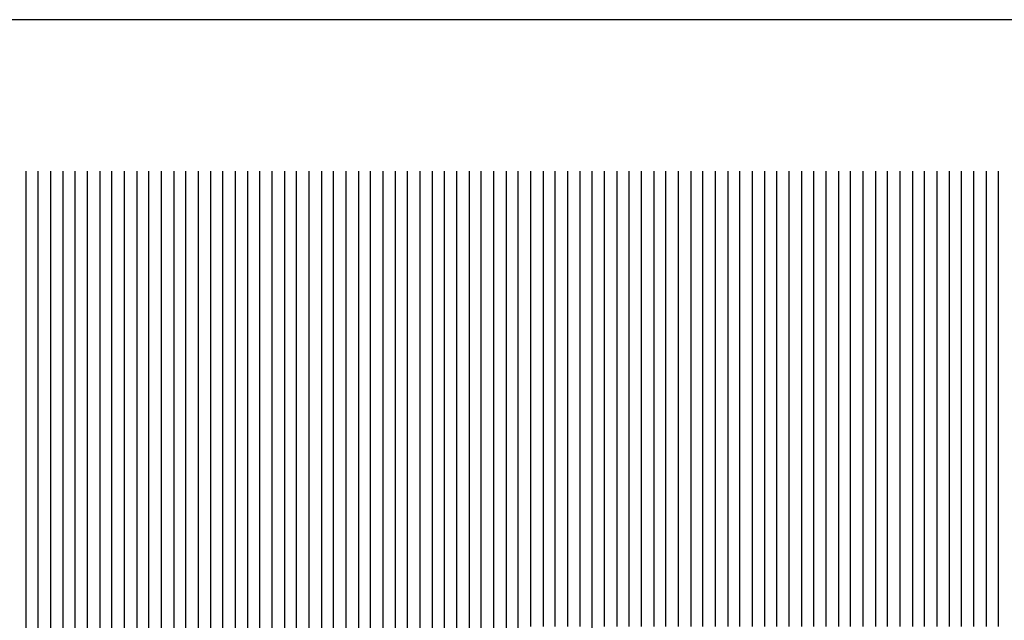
# Model space of a CAD drawing. Extents: x -0.6 to 1.54, y -0.37 to 1.17.
# Tile 57 of 79: x 1.00472 to 1.01805, y 0.12795 to 0.13608. Entities that reach past the tile are written whole.
import ezdxf

# ---------------------------------------------------------------- set-up
doc = ezdxf.new("R2010")
doc.units = 0
doc.linetypes.add('KCONTINUOUS', pattern=[0])
doc.layers.add('W01_---', color=7, linetype='CONTINUOUS')

msp = doc.modelspace()

# ---------------------------------------------------------------- linework, layer by layer
at = {"layer": 'W01_---', "color": 7, "linetype": 'KCONTINUOUS'}
for p, q in [((1.15392, 0.13608), (0.99392, 0.13608)), ((1.00481, 0.13403), (1.00481, 0.12253)), ((1.00497, 0.13403), (1.00497, 0.12253)), ((1.00514, 0.13403), (1.00514, 0.12253)), ((1.00531, 0.13403), (1.00531, 0.12253)), ((1.00547, 0.13403), (1.00547, 0.12253)), ((1.00564, 0.13403), (1.00564, 0.13203)), ((1.00581, 0.13403), (1.00581, 0.13203)), ((1.00597, 0.13403), (1.00597, 0.13203)), ((1.00614, 0.13403), (1.00614, 0.13203)), ((1.00631, 0.13403), (1.00631, 0.13203)), ((1.00647, 0.13403), (1.00647, 0.13203)), ((1.00664, 0.13403), (1.00664, 0.13203)), ((1.00681, 0.13403), (1.00681, 0.13203)), ((1.00697, 0.13403), (1.00697, 0.13203)), ((1.00714, 0.13403), (1.00714, 0.13203)), ((1.00731, 0.13403), (1.00731, 0.13203)), ((1.00747, 0.13403), (1.00747, 0.13203)), ((1.00764, 0.13403), (1.00764, 0.13203)), ((1.00781, 0.13403), (1.00781, 0.13203)), ((1.00797, 0.13403), (1.00797, 0.13203)), ((1.00814, 0.13403), (1.00814, 0.13203)), ((1.00831, 0.13403), (1.00831, 0.13203)), ((1.00847, 0.13403), (1.00847, 0.13203)), ((1.00864, 0.13403), (1.00864, 0.13203)), ((1.00881, 0.13403), (1.00881, 0.13203)), ((1.00897, 0.13403), (1.00897, 0.13203)), ((1.00914, 0.13403), (1.00914, 0.13203)), ((1.00931, 0.13403), (1.00931, 0.13203)), ((1.00947, 0.13403), (1.00947, 0.13203)), ((1.00964, 0.13403), (1.00964, 0.13203)), ((1.00981, 0.13403), (1.00981, 0.12653)), ((1.00997, 0.13403), (1.00997, 0.13203)), ((1.01014, 0.13403), (1.01014, 0.12653)), ((1.01031, 0.13403), (1.01031, 0.12653)), ((1.01047, 0.13403), (1.01047, 0.12653)), ((1.01064, 0.13403), (1.01064, 0.12653)), ((1.01081, 0.13403), (1.01081, 0.12653)), ((1.01097, 0.13403), (1.01097, 0.12653)), ((1.01114, 0.13403), (1.01114, 0.12653)), ((1.01131, 0.13403), (1.01131, 0.13003)), ((1.01147, 0.13403), (1.01147, 0.12953)), ((1.01164, 0.13403), (1.01164, 0.13203)), ((1.01181, 0.13403), (1.01181, 0.13219)), ((1.01197, 0.13403), (1.01197, 0.13219)), ((1.01214, 0.13403), (1.01214, 0.13219)), ((1.01231, 0.13403), (1.01231, 0.13219)), ((1.01247, 0.13403), (1.01247, 0.13219)), ((1.01264, 0.13403), (1.01264, 0.13219)), ((1.01281, 0.13403), (1.01281, 0.13219)), ((1.01297, 0.13403), (1.01297, 0.13219)), ((1.01314, 0.13403), (1.01314, 0.13219)), ((1.01331, 0.13403), (1.01331, 0.13219)), ((1.01347, 0.13403), (1.01347, 0.13219)), ((1.01364, 0.13403), (1.01364, 0.13219)), ((1.01381, 0.13403), (1.01381, 0.13036)), ((1.01397, 0.13403), (1.01397, 0.13036)), ((1.01414, 0.13403), (1.01414, 0.13219)), ((1.01431, 0.13403), (1.01431, 0.13219)), ((1.01447, 0.13403), (1.01447, 0.13219)), ((1.01464, 0.13403), (1.01464, 0.13219)), ((1.01481, 0.13403), (1.01481, 0.13219)), ((1.01497, 0.13403), (1.01497, 0.13219)), ((1.01514, 0.13403), (1.01514, 0.13019)), ((1.01531, 0.13403), (1.01531, 0.13253)), ((1.01547, 0.13403), (1.01547, 0.13203)), ((1.01564, 0.13403), (1.01564, 0.13303)), ((1.01581, 0.13403), (1.01581, 0.13303)), ((1.01597, 0.13403), (1.01597, 0.13303)), ((1.01614, 0.13403), (1.01614, 0.13319)), ((1.01631, 0.13403), (1.01631, 0.13303)), ((1.01647, 0.13403), (1.01647, 0.13369)), ((1.01664, 0.13403), (1.01664, 0.13369)), ((1.01681, 0.13403), (1.01681, 0.13319)), ((1.01697, 0.13403), (1.01697, 0.13369)), ((1.01714, 0.13403), (1.01714, 0.13369)), ((1.01731, 0.13403), (1.01731, 0.13353)), ((1.01747, 0.13403), (1.01747, 0.13369)), ((1.01764, 0.13403), (1.01764, 0.13336)), ((1.01781, 0.13403), (1.01781, 0.13353)), ((1.01797, 0.13403), (1.01797, 0.13353)), ((1.01647, 0.13369), (1.01647, 0.13353)), ((1.01664, 0.13369), (1.01664, 0.13353)), ((1.01697, 0.13369), (1.01697, 0.13353)), ((1.01714, 0.13369), (1.01714, 0.13353)), ((1.01747, 0.13369), (1.01747, 0.13319)), ((1.01647, 0.13353), (1.01647, 0.13319)), ((1.01664, 0.13353), (1.01664, 0.13319)), ((1.01697, 0.13353), (1.01697, 0.13336)), ((1.01714, 0.13353), (1.01714, 0.13336)), ((1.01731, 0.13353), (1.01731, 0.13336)), ((1.01781, 0.13353), (1.01781, 0.13319)), ((1.01797, 0.13353), (1.01797, 0.13336)), ((1.01697, 0.13336), (1.01697, 0.13303)), ((1.01714, 0.13336), (1.01714, 0.13319)), ((1.01731, 0.13336), (1.01731, 0.13319)), ((1.01764, 0.13336), (1.01764, 0.13319)), ((1.01797, 0.13336), (1.01797, 0.13303)), ((1.01614, 0.13319), (1.01614, 0.13303)), ((1.01647, 0.13319), (1.01647, 0.13303)), ((1.01664, 0.13319), (1.01664, 0.13303)), ((1.01681, 0.13319), (1.01681, 0.13303)), ((1.01714, 0.13319), (1.01714, 0.13303)), ((1.01731, 0.13319), (1.01731, 0.13303)), ((1.01747, 0.13319), (1.01747, 0.13303)), ((1.01764, 0.13319), (1.01764, 0.13286)), ((1.01781, 0.13319), (1.01781, 0.13303)), ((1.01564, 0.13303), (1.01564, 0.13269)), ((1.01581, 0.13303), (1.01581, 0.13269)), ((1.01597, 0.13303), (1.01597, 0.13269)), ((1.01614, 0.13303), (1.01614, 0.13269)), ((1.01631, 0.13303), (1.01631, 0.13253)), ((1.01647, 0.13303), (1.01647, 0.13253)), ((1.01664, 0.13303), (1.01664, 0.13269)), ((1.01681, 0.13303), (1.01681, 0.13269)), ((1.01697, 0.13303), (1.01697, 0.13286)), ((1.01714, 0.13303), (1.01714, 0.13286)), ((1.01731, 0.13303), (1.01731, 0.13286)), ((1.01747, 0.13303), (1.01747, 0.13286)), ((1.01781, 0.13303), (1.01781, 0.13286)), ((1.01797, 0.13303), (1.01797, 0.13286)), ((1.01697, 0.13286), (1.01697, 0.13269)), ((1.01714, 0.13286), (1.01714, 0.13269)), ((1.01731, 0.13286), (1.01731, 0.13269)), ((1.01747, 0.13286), (1.01747, 0.13269)), ((1.01764, 0.13286), (1.01764, 0.13269)), ((1.01781, 0.13286), (1.01781, 0.13269)), ((1.01797, 0.13286), (1.01797, 0.13269)), ((1.01564, 0.13269), (1.01564, 0.13253)), ((1.01581, 0.13269), (1.01581, 0.13253)), ((1.01597, 0.13269), (1.01597, 0.13253)), ((1.01614, 0.13269), (1.01614, 0.13253)), ((1.01664, 0.13269), (1.01664, 0.13253)), ((1.01681, 0.13269), (1.01681, 0.13253)), ((1.01697, 0.13269), (1.01697, 0.13253)), ((1.01714, 0.13269), (1.01714, 0.13253)), ((1.01731, 0.13269), (1.01731, 0.13253)), ((1.01747, 0.13269), (1.01747, 0.13253)), ((1.01764, 0.13269), (1.01764, 0.13253)), ((1.01781, 0.13269), (1.01781, 0.13253)), ((1.01797, 0.13269), (1.01797, 0.13253)), ((1.01531, 0.13253), (1.01531, 0.13203)), ((1.01564, 0.13253), (1.01564, 0.13219)), ((1.01581, 0.13253), (1.01581, 0.13219)), ((1.01597, 0.13253), (1.01597, 0.13219)), ((1.01614, 0.13253), (1.01614, 0.13219)), ((1.01631, 0.13253), (1.01631, 0.13186)), ((1.01647, 0.13253), (1.01647, 0.13236)), ((1.01664, 0.13253), (1.01664, 0.13236)), ((1.01681, 0.13253), (1.01681, 0.13236)), ((1.01697, 0.13253), (1.01697, 0.13236)), ((1.01714, 0.13253), (1.01714, 0.13236)), ((1.01731, 0.13253), (1.01731, 0.13236)), ((1.01747, 0.13253), (1.01747, 0.13236)), ((1.01764, 0.13253), (1.01764, 0.13236)), ((1.01781, 0.13253), (1.01781, 0.13236)), ((1.01797, 0.13253), (1.01797, 0.13236)), ((1.01647, 0.13236), (1.01647, 0.13219)), ((1.01664, 0.13236), (1.01664, 0.13219)), ((1.01681, 0.13236), (1.01681, 0.13219)), ((1.01697, 0.13236), (1.01697, 0.13219)), ((1.01714, 0.13236), (1.01714, 0.13219)), ((1.01731, 0.13236), (1.01731, 0.13219)), ((1.01747, 0.13236), (1.01747, 0.13219)), ((1.01764, 0.13236), (1.01764, 0.13219)), ((1.01781, 0.13236), (1.01781, 0.13219)), ((1.01797, 0.13236), (1.01797, 0.13219)), ((1.01181, 0.13219), (1.01181, 0.13203)), ((1.01197, 0.13219), (1.01197, 0.13203)), ((1.01214, 0.13219), (1.01214, 0.13203)), ((1.01231, 0.13219), (1.01231, 0.13203)), ((1.01247, 0.13219), (1.01247, 0.13203)), ((1.01264, 0.13219), (1.01264, 0.13203)), ((1.01281, 0.13219), (1.01281, 0.13203)), ((1.01297, 0.13219), (1.01297, 0.13203)), ((1.01314, 0.13219), (1.01314, 0.13203)), ((1.01331, 0.13219), (1.01331, 0.13203)), ((1.01347, 0.13219), (1.01347, 0.13203)), ((1.01364, 0.13219), (1.01364, 0.13203)), ((1.01414, 0.13219), (1.01414, 0.13203)), ((1.01431, 0.13219), (1.01431, 0.13203)), ((1.01447, 0.13219), (1.01447, 0.13203)), ((1.01464, 0.13219), (1.01464, 0.13203)), ((1.01481, 0.13219), (1.01481, 0.13203)), ((1.01497, 0.13219), (1.01497, 0.13203)), ((1.01564, 0.13219), (1.01564, 0.13203)), ((1.01581, 0.13219), (1.01581, 0.13203)), ((1.01597, 0.13219), (1.01597, 0.13203)), ((1.01614, 0.13219), (1.01614, 0.13203)), ((1.01647, 0.13219), (1.01647, 0.13203)), ((1.01664, 0.13219), (1.01664, 0.13203)), ((1.01681, 0.13219), (1.01681, 0.13203)), ((1.01697, 0.13219), (1.01697, 0.13203)), ((1.01714, 0.13219), (1.01714, 0.13203)), ((1.01731, 0.13219), (1.01731, 0.13203)), ((1.01747, 0.13219), (1.01747, 0.13203)), ((1.01764, 0.13219), (1.01764, 0.13203)), ((1.01781, 0.13219), (1.01781, 0.13203)), ((1.01797, 0.13219), (1.01797, 0.13203)), ((1.00564, 0.13203), (1.00564, 0.12253)), ((1.00581, 0.13203), (1.00581, 0.13186)), ((1.00597, 0.13203), (1.00597, 0.13186)), ((1.00614, 0.13203), (1.00614, 0.13186)), ((1.00631, 0.13203), (1.00631, 0.13186)), ((1.00647, 0.13203), (1.00647, 0.13186)), ((1.00664, 0.13203), (1.00664, 0.13186)), ((1.00681, 0.13203), (1.00681, 0.13186)), ((1.00697, 0.13203), (1.00697, 0.13186)), ((1.00714, 0.13203), (1.00714, 0.13186)), ((1.00731, 0.13203), (1.00731, 0.13186)), ((1.00747, 0.13203), (1.00747, 0.13186)), ((1.00764, 0.13203), (1.00764, 0.13186)), ((1.00781, 0.13203), (1.00781, 0.13186)), ((1.00797, 0.13203), (1.00797, 0.13186)), ((1.00814, 0.13203), (1.00814, 0.13186)), ((1.00831, 0.13203), (1.00831, 0.13186)), ((1.00847, 0.13203), (1.00847, 0.13186)), ((1.00864, 0.13203), (1.00864, 0.13186)), ((1.00881, 0.13203), (1.00881, 0.13186)), ((1.00897, 0.13203), (1.00897, 0.13186)), ((1.00914, 0.13203), (1.00914, 0.13186)), ((1.00931, 0.13203), (1.00931, 0.13186)), ((1.00947, 0.13203), (1.00947, 0.13186)), ((1.00964, 0.13203), (1.00964, 0.13186)), ((1.00997, 0.13203), (1.00997, 0.12653)), ((1.01164, 0.13203), (1.01164, 0.13019)), ((1.01181, 0.13203), (1.01181, 0.13019)), ((1.01197, 0.13203), (1.01197, 0.13019)), ((1.01214, 0.13203), (1.01214, 0.13019)), ((1.01231, 0.13203), (1.01231, 0.13003)), ((1.01247, 0.13203), (1.01247, 0.13003)), ((1.01264, 0.13203), (1.01264, 0.13019)), ((1.01281, 0.13203), (1.01281, 0.13036)), ((1.01297, 0.13203), (1.01297, 0.13036)), ((1.01314, 0.13203), (1.01314, 0.13036)), ((1.01331, 0.13203), (1.01331, 0.13036)), ((1.01347, 0.13203), (1.01347, 0.13036)), ((1.01364, 0.13203), (1.01364, 0.13036)), ((1.01414, 0.13203), (1.01414, 0.13036)), ((1.01431, 0.13203), (1.01431, 0.13036)), ((1.01447, 0.13203), (1.01447, 0.13036)), ((1.01464, 0.13203), (1.01464, 0.13019)), ((1.01481, 0.13203), (1.01481, 0.13003)), ((1.01497, 0.13203), (1.01497, 0.13003)), ((1.01531, 0.13203), (1.01531, 0.13186)), ((1.01547, 0.13203), (1.01547, 0.13186)), ((1.01564, 0.13203), (1.01564, 0.13186)), ((1.01581, 0.13203), (1.01581, 0.13186)), ((1.01597, 0.13203), (1.01597, 0.13186)), ((1.01614, 0.13203), (1.01614, 0.13186)), ((1.01647, 0.13203), (1.01647, 0.13153)), ((1.01664, 0.13203), (1.01664, 0.13186)), ((1.01681, 0.13203), (1.01681, 0.13169)), ((1.01697, 0.13203), (1.01697, 0.13186)), ((1.01714, 0.13203), (1.01714, 0.13186)), ((1.01731, 0.13203), (1.01731, 0.13186)), ((1.01747, 0.13203), (1.01747, 0.13186)), ((1.01764, 0.13203), (1.01764, 0.13186)), ((1.01781, 0.13203), (1.01781, 0.13186)), ((1.01797, 0.13203), (1.01797, 0.13186)), ((1.00581, 0.13186), (1.00581, 0.13169)), ((1.00597, 0.13186), (1.00597, 0.13169)), ((1.00614, 0.13186), (1.00614, 0.13169)), ((1.00631, 0.13186), (1.00631, 0.13169)), ((1.00647, 0.13186), (1.00647, 0.13169)), ((1.00664, 0.13186), (1.00664, 0.13169)), ((1.00681, 0.13186), (1.00681, 0.13169)), ((1.00697, 0.13186), (1.00697, 0.13169)), ((1.00714, 0.13186), (1.00714, 0.13169)), ((1.00731, 0.13186), (1.00731, 0.13169)), ((1.00747, 0.13186), (1.00747, 0.13169)), ((1.00764, 0.13186), (1.00764, 0.13169)), ((1.00781, 0.13186), (1.00781, 0.13169)), ((1.00797, 0.13186), (1.00797, 0.13169)), ((1.00814, 0.13186), (1.00814, 0.13169)), ((1.00831, 0.13186), (1.00831, 0.13169)), ((1.00847, 0.13186), (1.00847, 0.13169)), ((1.00864, 0.13186), (1.00864, 0.13169)), ((1.00881, 0.13186), (1.00881, 0.13169)), ((1.00897, 0.13186), (1.00897, 0.13169)), ((1.00914, 0.13186), (1.00914, 0.13169)), ((1.00931, 0.13186), (1.00931, 0.13169)), ((1.00947, 0.13186), (1.00947, 0.13169)), ((1.00964, 0.13186), (1.00964, 0.13169)), ((1.01531, 0.13186), (1.01531, 0.13036)), ((1.01547, 0.13186), (1.01547, 0.13169)), ((1.01564, 0.13186), (1.01564, 0.13169)), ((1.01581, 0.13186), (1.01581, 0.13169)), ((1.01597, 0.13186), (1.01597, 0.13169)), ((1.01614, 0.13186), (1.01614, 0.13169)), ((1.01631, 0.13186), (1.01631, 0.13169)), ((1.01664, 0.13186), (1.01664, 0.13169)), ((1.01697, 0.13186), (1.01697, 0.13169)), ((1.01714, 0.13186), (1.01714, 0.13169)), ((1.01731, 0.13186), (1.01731, 0.13169)), ((1.01747, 0.13186), (1.01747, 0.13169)), ((1.01764, 0.13186), (1.01764, 0.13169)), ((1.01781, 0.13186), (1.01781, 0.13169)), ((1.01797, 0.13186), (1.01797, 0.13169)), ((1.00581, 0.13169), (1.00581, 0.12253)), ((1.00597, 0.13169), (1.00597, 0.12253)), ((1.00614, 0.13169), (1.00614, 0.12219)), ((1.00631, 0.13169), (1.00631, 0.12253)), ((1.00647, 0.13169), (1.00647, 0.12253)), ((1.00664, 0.13169), (1.00664, 0.12253)), ((1.00681, 0.13169), (1.00681, 0.12253)), ((1.00697, 0.13169), (1.00697, 0.12253)), ((1.00714, 0.13169), (1.00714, 0.12253)), ((1.00731, 0.13169), (1.00731, 0.12619)), ((1.00747, 0.13169), (1.00747, 0.12386)), ((1.00764, 0.13169), (1.00764, 0.12653)), ((1.00781, 0.13169), (1.00781, 0.12653)), ((1.00797, 0.13169), (1.00797, 0.12653)), ((1.00814, 0.13169), (1.00814, 0.12653)), ((1.00831, 0.13169), (1.00831, 0.12653)), ((1.00847, 0.13169), (1.00847, 0.12653)), ((1.00864, 0.13169), (1.00864, 0.12653)), ((1.00881, 0.13169), (1.00881, 0.12603)), ((1.00897, 0.13169), (1.00897, 0.12619)), ((1.00914, 0.13169), (1.00914, 0.12619)), ((1.00931, 0.13169), (1.00931, 0.12653)), ((1.00947, 0.13169), (1.00947, 0.12653)), ((1.00964, 0.13169), (1.00964, 0.12653)), ((1.01547, 0.13169), (1.01547, 0.13153)), ((1.01564, 0.13169), (1.01564, 0.13153)), ((1.01581, 0.13169), (1.01581, 0.13153)), ((1.01597, 0.13169), (1.01597, 0.13153)), ((1.01614, 0.13169), (1.01614, 0.13153)), ((1.01631, 0.13169), (1.01631, 0.13153)), ((1.01664, 0.13169), (1.01664, 0.13153)), ((1.01681, 0.13169), (1.01681, 0.13153)), ((1.01697, 0.13169), (1.01697, 0.13153)), ((1.01714, 0.13169), (1.01714, 0.13153)), ((1.01731, 0.13169), (1.01731, 0.13153)), ((1.01747, 0.13169), (1.01747, 0.13153)), ((1.01764, 0.13169), (1.01764, 0.13153)), ((1.01781, 0.13169), (1.01781, 0.13153)), ((1.01797, 0.13169), (1.01797, 0.13153)), ((1.01547, 0.13153), (1.01547, 0.13136)), ((1.01564, 0.13153), (1.01564, 0.13136)), ((1.01581, 0.13153), (1.01581, 0.13136)), ((1.01597, 0.13153), (1.01597, 0.13136)), ((1.01614, 0.13153), (1.01614, 0.13136)), ((1.01631, 0.13153), (1.01631, 0.13136)), ((1.01647, 0.13153), (1.01647, 0.13136)), ((1.01664, 0.13153), (1.01664, 0.13136)), ((1.01681, 0.13153), (1.01681, 0.13136)), ((1.01697, 0.13153), (1.01697, 0.13136)), ((1.01714, 0.13153), (1.01714, 0.13136)), ((1.01731, 0.13153), (1.01731, 0.13136)), ((1.01747, 0.13153), (1.01747, 0.13136)), ((1.01764, 0.13153), (1.01764, 0.13136)), ((1.01781, 0.13153), (1.01781, 0.13136)), ((1.01797, 0.13153), (1.01797, 0.13136)), ((1.01547, 0.13136), (1.01547, 0.13103)), ((1.01564, 0.13136), (1.01564, 0.13119)), ((1.01581, 0.13136), (1.01581, 0.13119)), ((1.01597, 0.13136), (1.01597, 0.13119)), ((1.01614, 0.13136), (1.01614, 0.13119)), ((1.01631, 0.13136), (1.01631, 0.13119)), ((1.01647, 0.13136), (1.01647, 0.13119)), ((1.01664, 0.13136), (1.01664, 0.13119)), ((1.01681, 0.13136), (1.01681, 0.13119)), ((1.01697, 0.13136), (1.01697, 0.13119)), ((1.01714, 0.13136), (1.01714, 0.13119)), ((1.01731, 0.13136), (1.01731, 0.13119)), ((1.01747, 0.13136), (1.01747, 0.13119)), ((1.01764, 0.13136), (1.01764, 0.13119)), ((1.01781, 0.13136), (1.01781, 0.13119)), ((1.01797, 0.13136), (1.01797, 0.13119)), ((1.01564, 0.13119), (1.01564, 0.13103)), ((1.01581, 0.13119), (1.01581, 0.13103)), ((1.01597, 0.13119), (1.01597, 0.13103)), ((1.01614, 0.13119), (1.01614, 0.13103)), ((1.01631, 0.13119), (1.01631, 0.13103)), ((1.01647, 0.13119), (1.01647, 0.13103)), ((1.01664, 0.13119), (1.01664, 0.13103)), ((1.01681, 0.13119), (1.01681, 0.13103)), ((1.01697, 0.13119), (1.01697, 0.13103)), ((1.01714, 0.13119), (1.01714, 0.13103)), ((1.01731, 0.13119), (1.01731, 0.13103)), ((1.01747, 0.13119), (1.01747, 0.13103)), ((1.01764, 0.13119), (1.01764, 0.13103)), ((1.01781, 0.13119), (1.01781, 0.13103)), ((1.01797, 0.13119), (1.01797, 0.13103)), ((1.01547, 0.13103), (1.01547, 0.13053)), ((1.01564, 0.13103), (1.01564, 0.13086)), ((1.01581, 0.13103), (1.01581, 0.13086)), ((1.01597, 0.13103), (1.01597, 0.13086)), ((1.01614, 0.13103), (1.01614, 0.13086)), ((1.01631, 0.13103), (1.01631, 0.13086)), ((1.01647, 0.13103), (1.01647, 0.13086)), ((1.01664, 0.13103), (1.01664, 0.13086)), ((1.01681, 0.13103), (1.01681, 0.13086)), ((1.01697, 0.13103), (1.01697, 0.13086)), ((1.01714, 0.13103), (1.01714, 0.13086)), ((1.01731, 0.13103), (1.01731, 0.13086)), ((1.01747, 0.13103), (1.01747, 0.13086)), ((1.01764, 0.13103), (1.01764, 0.13086)), ((1.01781, 0.13103), (1.01781, 0.13086)), ((1.01797, 0.13103), (1.01797, 0.13086)), ((1.01564, 0.13086), (1.01564, 0.13069)), ((1.01581, 0.13086), (1.01581, 0.13069)), ((1.01597, 0.13086), (1.01597, 0.13069)), ((1.01614, 0.13086), (1.01614, 0.13069)), ((1.01631, 0.13086), (1.01631, 0.13069)), ((1.01647, 0.13086), (1.01647, 0.13069)), ((1.01664, 0.13086), (1.01664, 0.13069)), ((1.01681, 0.13086), (1.01681, 0.13069)), ((1.01697, 0.13086), (1.01697, 0.13069)), ((1.01714, 0.13086), (1.01714, 0.13069)), ((1.01731, 0.13086), (1.01731, 0.13069)), ((1.01747, 0.13086), (1.01747, 0.13069)), ((1.01764, 0.13086), (1.01764, 0.13069)), ((1.01781, 0.13086), (1.01781, 0.13069)), ((1.01797, 0.13086), (1.01797, 0.13069)), ((1.01564, 0.13069), (1.01564, 0.13053)), ((1.01581, 0.13069), (1.01581, 0.13053)), ((1.01597, 0.13069), (1.01597, 0.13053)), ((1.01614, 0.13069), (1.01614, 0.13053)), ((1.01631, 0.13069), (1.01631, 0.13053)), ((1.01647, 0.13069), (1.01647, 0.13053)), ((1.01664, 0.13069), (1.01664, 0.13053)), ((1.01681, 0.13069), (1.01681, 0.13053)), ((1.01697, 0.13069), (1.01697, 0.13053)), ((1.01714, 0.13069), (1.01714, 0.13053)), ((1.01731, 0.13069), (1.01731, 0.13053)), ((1.01747, 0.13069), (1.01747, 0.13053)), ((1.01764, 0.13069), (1.01764, 0.13053)), ((1.01781, 0.13069), (1.01781, 0.13053)), ((1.01797, 0.13069), (1.01797, 0.13053)), ((1.01547, 0.13053), (1.01547, 0.13036)), ((1.01564, 0.13053), (1.01564, 0.13036)), ((1.01581, 0.13053), (1.01581, 0.13036)), ((1.01597, 0.13053), (1.01597, 0.13036)), ((1.01614, 0.13053), (1.01614, 0.13036)), ((1.01631, 0.13053), (1.01631, 0.13036)), ((1.01647, 0.13053), (1.01647, 0.13036)), ((1.01664, 0.13053), (1.01664, 0.13036)), ((1.01681, 0.13053), (1.01681, 0.13036)), ((1.01697, 0.13053), (1.01697, 0.13036)), ((1.01714, 0.13053), (1.01714, 0.13036)), ((1.01731, 0.13053), (1.01731, 0.13036)), ((1.01747, 0.13053), (1.01747, 0.13036)), ((1.01764, 0.13053), (1.01764, 0.13036)), ((1.01781, 0.13053), (1.01781, 0.13036)), ((1.01797, 0.13053), (1.01797, 0.13036)), ((1.01281, 0.13036), (1.01281, 0.13019)), ((1.01297, 0.13036), (1.01297, 0.13019)), ((1.01314, 0.13036), (1.01314, 0.13019)), ((1.01331, 0.13036), (1.01331, 0.13019)), ((1.01347, 0.13036), (1.01347, 0.13019)), ((1.01364, 0.13036), (1.01364, 0.13019)), ((1.01381, 0.13036), (1.01381, 0.13019)), ((1.01397, 0.13036), (1.01397, 0.13019)), ((1.01414, 0.13036), (1.01414, 0.13019)), ((1.01431, 0.13036), (1.01431, 0.13019)), ((1.01447, 0.13036), (1.01447, 0.13019)), ((1.01531, 0.13036), (1.01531, 0.13019)), ((1.01547, 0.13036), (1.01547, 0.13019)), ((1.01564, 0.13036), (1.01564, 0.13019)), ((1.01581, 0.13036), (1.01581, 0.13019)), ((1.01597, 0.13036), (1.01597, 0.13019)), ((1.01614, 0.13036), (1.01614, 0.13019)), ((1.01631, 0.13036), (1.01631, 0.13019)), ((1.01647, 0.13036), (1.01647, 0.13019)), ((1.01664, 0.13036), (1.01664, 0.13019)), ((1.01681, 0.13036), (1.01681, 0.13019)), ((1.01697, 0.13036), (1.01697, 0.13019)), ((1.01714, 0.13036), (1.01714, 0.13019)), ((1.01731, 0.13036), (1.01731, 0.13019)), ((1.01747, 0.13036), (1.01747, 0.13019)), ((1.01764, 0.13036), (1.01764, 0.13019)), ((1.01781, 0.13036), (1.01781, 0.13019)), ((1.01797, 0.13036), (1.01797, 0.13019)), ((1.01164, 0.13019), (1.01164, 0.13003)), ((1.01181, 0.13019), (1.01181, 0.13003)), ((1.01197, 0.13019), (1.01197, 0.13003)), ((1.01214, 0.13019), (1.01214, 0.13003)), ((1.01264, 0.13019), (1.01264, 0.13003)), ((1.01281, 0.13019), (1.01281, 0.13003)), ((1.01297, 0.13019), (1.01297, 0.13003)), ((1.01314, 0.13019), (1.01314, 0.13003)), ((1.01331, 0.13019), (1.01331, 0.13003)), ((1.01347, 0.13019), (1.01347, 0.13003)), ((1.01364, 0.13019), (1.01364, 0.13003)), ((1.01381, 0.13019), (1.01381, 0.13003)), ((1.01397, 0.13019), (1.01397, 0.13003)), ((1.01414, 0.13019), (1.01414, 0.13003)), ((1.01431, 0.13019), (1.01431, 0.13003)), ((1.01447, 0.13019), (1.01447, 0.13003)), ((1.01464, 0.13019), (1.01464, 0.13003)), ((1.01514, 0.13019), (1.01514, 0.13003)), ((1.01531, 0.13019), (1.01531, 0.13003)), ((1.01547, 0.13019), (1.01547, 0.13003)), ((1.01564, 0.13019), (1.01564, 0.13003)), ((1.01581, 0.13019), (1.01581, 0.13003)), ((1.01597, 0.13019), (1.01597, 0.13003)), ((1.01614, 0.13019), (1.01614, 0.13003)), ((1.01631, 0.13019), (1.01631, 0.13003)), ((1.01647, 0.13019), (1.01647, 0.13003)), ((1.01664, 0.13019), (1.01664, 0.13003)), ((1.01681, 0.13019), (1.01681, 0.13003)), ((1.01697, 0.13019), (1.01697, 0.13003)), ((1.01714, 0.13019), (1.01714, 0.13003)), ((1.01731, 0.13019), (1.01731, 0.13003)), ((1.01747, 0.13019), (1.01747, 0.13003)), ((1.01764, 0.13019), (1.01764, 0.13003)), ((1.01781, 0.13019), (1.01781, 0.13003)), ((1.01797, 0.13019), (1.01797, 0.13003)), ((1.01131, 0.13003), (1.01131, 0.12953)), ((1.01164, 0.13003), (1.01164, 0.12986)), ((1.01181, 0.13003), (1.01181, 0.12986)), ((1.01197, 0.13003), (1.01197, 0.12986)), ((1.01214, 0.13003), (1.01214, 0.12986)), ((1.01231, 0.13003), (1.01231, 0.12986)), ((1.01247, 0.13003), (1.01247, 0.12986)), ((1.01264, 0.13003), (1.01264, 0.12986)), ((1.01281, 0.13003), (1.01281, 0.12986)), ((1.01297, 0.13003), (1.01297, 0.12986)), ((1.01314, 0.13003), (1.01314, 0.12986)), ((1.01331, 0.13003), (1.01331, 0.12986)), ((1.01347, 0.13003), (1.01347, 0.12986)), ((1.01364, 0.13003), (1.01364, 0.12986)), ((1.01381, 0.13003), (1.01381, 0.12986)), ((1.01397, 0.13003), (1.01397, 0.12986)), ((1.01414, 0.13003), (1.01414, 0.12986)), ((1.01431, 0.13003), (1.01431, 0.12986)), ((1.01447, 0.13003), (1.01447, 0.12986)), ((1.01464, 0.13003), (1.01464, 0.12986)), ((1.01481, 0.13003), (1.01481, 0.12953)), ((1.01497, 0.13003), (1.01497, 0.12986)), ((1.01514, 0.13003), (1.01514, 0.12986)), ((1.01531, 0.13003), (1.01531, 0.12953)), ((1.01547, 0.13003), (1.01547, 0.12953)), ((1.01564, 0.13003), (1.01564, 0.12986)), ((1.01581, 0.13003), (1.01581, 0.12986)), ((1.01597, 0.13003), (1.01597, 0.12986)), ((1.01614, 0.13003), (1.01614, 0.12986)), ((1.01631, 0.13003), (1.01631, 0.12986)), ((1.01647, 0.13003), (1.01647, 0.12986)), ((1.01664, 0.13003), (1.01664, 0.12986)), ((1.01681, 0.13003), (1.01681, 0.12986)), ((1.01697, 0.13003), (1.01697, 0.12986)), ((1.01714, 0.13003), (1.01714, 0.12986)), ((1.01731, 0.13003), (1.01731, 0.12986)), ((1.01747, 0.13003), (1.01747, 0.12986)), ((1.01764, 0.13003), (1.01764, 0.12986)), ((1.01781, 0.13003), (1.01781, 0.12986)), ((1.01797, 0.13003), (1.01797, 0.12986)), ((1.01164, 0.12986), (1.01164, 0.12953)), ((1.01181, 0.12986), (1.01181, 0.12969)), ((1.01197, 0.12986), (1.01197, 0.12969)), ((1.01214, 0.12986), (1.01214, 0.12969)), ((1.01231, 0.12986), (1.01231, 0.12953)), ((1.01247, 0.12986), (1.01247, 0.12936)), ((1.01264, 0.12986), (1.01264, 0.12953)), ((1.01281, 0.12986), (1.01281, 0.12969)), ((1.01297, 0.12986), (1.01297, 0.12969)), ((1.01314, 0.12986), (1.01314, 0.12969)), ((1.01331, 0.12986), (1.01331, 0.12969)), ((1.01347, 0.12986), (1.01347, 0.12969)), ((1.01364, 0.12986), (1.01364, 0.12969)), ((1.01381, 0.12986), (1.01381, 0.12969)), ((1.01397, 0.12986), (1.01397, 0.12969)), ((1.01414, 0.12986), (1.01414, 0.12969)), ((1.01431, 0.12986), (1.01431, 0.12969)), ((1.01447, 0.12986), (1.01447, 0.12969)), ((1.01464, 0.12986), (1.01464, 0.12969)), ((1.01497, 0.12986), (1.01497, 0.12953)), ((1.01514, 0.12986), (1.01514, 0.12953)), ((1.01564, 0.12986), (1.01564, 0.12969)), ((1.01581, 0.12986), (1.01581, 0.12969)), ((1.01597, 0.12986), (1.01597, 0.12969)), ((1.01614, 0.12986), (1.01614, 0.12969)), ((1.01631, 0.12986), (1.01631, 0.12969)), ((1.01647, 0.12986), (1.01647, 0.12969)), ((1.01664, 0.12986), (1.01664, 0.12969)), ((1.01681, 0.12986), (1.01681, 0.12969)), ((1.01697, 0.12986), (1.01697, 0.12969)), ((1.01714, 0.12986), (1.01714, 0.12969)), ((1.01731, 0.12986), (1.01731, 0.12969)), ((1.01747, 0.12986), (1.01747, 0.12969)), ((1.01764, 0.12986), (1.01764, 0.12969)), ((1.01781, 0.12986), (1.01781, 0.12969)), ((1.01797, 0.12986), (1.01797, 0.12969)), ((1.01181, 0.12969), (1.01181, 0.12953)), ((1.01197, 0.12969), (1.01197, 0.12953)), ((1.01214, 0.12969), (1.01214, 0.12953)), ((1.01281, 0.12969), (1.01281, 0.12953)), ((1.01297, 0.12969), (1.01297, 0.12953)), ((1.01314, 0.12969), (1.01314, 0.12953)), ((1.01331, 0.12969), (1.01331, 0.12953)), ((1.01347, 0.12969), (1.01347, 0.12953)), ((1.01364, 0.12969), (1.01364, 0.12953)), ((1.01381, 0.12969), (1.01381, 0.12953)), ((1.01397, 0.12969), (1.01397, 0.12953)), ((1.01414, 0.12969), (1.01414, 0.12953)), ((1.01431, 0.12969), (1.01431, 0.12953)), ((1.01447, 0.12969), (1.01447, 0.12953)), ((1.01464, 0.12969), (1.01464, 0.12953)), ((1.01564, 0.12969), (1.01564, 0.12953)), ((1.01581, 0.12969), (1.01581, 0.12953)), ((1.01597, 0.12969), (1.01597, 0.12953)), ((1.01614, 0.12969), (1.01614, 0.12953)), ((1.01631, 0.12969), (1.01631, 0.12953)), ((1.01647, 0.12969), (1.01647, 0.12953)), ((1.01664, 0.12969), (1.01664, 0.12953)), ((1.01681, 0.12969), (1.01681, 0.12953)), ((1.01697, 0.12969), (1.01697, 0.12953)), ((1.01714, 0.12969), (1.01714, 0.12953)), ((1.01731, 0.12969), (1.01731, 0.12953)), ((1.01747, 0.12969), (1.01747, 0.12953)), ((1.01764, 0.12969), (1.01764, 0.12953)), ((1.01781, 0.12969), (1.01781, 0.12953)), ((1.01797, 0.12969), (1.01797, 0.12953)), ((1.01131, 0.12953), (1.01131, 0.12819)), ((1.01147, 0.12953), (1.01147, 0.12936)), ((1.01164, 0.12953), (1.01164, 0.12936)), ((1.01181, 0.12953), (1.01181, 0.12936)), ((1.01197, 0.12953), (1.01197, 0.12936)), ((1.01214, 0.12953), (1.01214, 0.12936)), ((1.01231, 0.12953), (1.01231, 0.12936)), ((1.01264, 0.12953), (1.01264, 0.12936)), ((1.01281, 0.12953), (1.01281, 0.12936)), ((1.01297, 0.12953), (1.01297, 0.12936)), ((1.01314, 0.12953), (1.01314, 0.12936)), ((1.01331, 0.12953), (1.01331, 0.12936)), ((1.01347, 0.12953), (1.01347, 0.12936)), ((1.01364, 0.12953), (1.01364, 0.12936)), ((1.01381, 0.12953), (1.01381, 0.12936)), ((1.01397, 0.12953), (1.01397, 0.12936)), ((1.01414, 0.12953), (1.01414, 0.12936)), ((1.01431, 0.12953), (1.01431, 0.12936)), ((1.01447, 0.12953), (1.01447, 0.12936)), ((1.01464, 0.12953), (1.01464, 0.12936)), ((1.01481, 0.12953), (1.01481, 0.12919)), ((1.01497, 0.12953), (1.01497, 0.12919)), ((1.01514, 0.12953), (1.01514, 0.12936)), ((1.01531, 0.12953), (1.01531, 0.12936)), ((1.01547, 0.12953), (1.01547, 0.12936)), ((1.01564, 0.12953), (1.01564, 0.12936)), ((1.01581, 0.12953), (1.01581, 0.12936)), ((1.01597, 0.12953), (1.01597, 0.12936)), ((1.01614, 0.12953), (1.01614, 0.12936)), ((1.01631, 0.12953), (1.01631, 0.12936)), ((1.01647, 0.12953), (1.01647, 0.12936)), ((1.01664, 0.12953), (1.01664, 0.12936)), ((1.01681, 0.12953), (1.01681, 0.12936)), ((1.01697, 0.12953), (1.01697, 0.12936)), ((1.01714, 0.12953), (1.01714, 0.12936)), ((1.01731, 0.12953), (1.01731, 0.12936)), ((1.01747, 0.12953), (1.01747, 0.12936)), ((1.01764, 0.12953), (1.01764, 0.12936)), ((1.01781, 0.12953), (1.01781, 0.12936)), ((1.01797, 0.12953), (1.01797, 0.12936)), ((1.01147, 0.12936), (1.01147, 0.12919)), ((1.01164, 0.12936), (1.01164, 0.12919)), ((1.01181, 0.12936), (1.01181, 0.12919)), ((1.01197, 0.12936), (1.01197, 0.12919)), ((1.01214, 0.12936), (1.01214, 0.12919)), ((1.01231, 0.12936), (1.01231, 0.12919)), ((1.01247, 0.12936), (1.01247, 0.12919)), ((1.01264, 0.12936), (1.01264, 0.12919)), ((1.01281, 0.12936), (1.01281, 0.12919)), ((1.01297, 0.12936), (1.01297, 0.12919)), ((1.01314, 0.12936), (1.01314, 0.12919)), ((1.01331, 0.12936), (1.01331, 0.12919)), ((1.01347, 0.12936), (1.01347, 0.12919)), ((1.01364, 0.12936), (1.01364, 0.12919)), ((1.01381, 0.12936), (1.01381, 0.12919)), ((1.01397, 0.12936), (1.01397, 0.12919)), ((1.01414, 0.12936), (1.01414, 0.12919)), ((1.01431, 0.12936), (1.01431, 0.12919)), ((1.01447, 0.12936), (1.01447, 0.12919)), ((1.01464, 0.12936), (1.01464, 0.12919)), ((1.01514, 0.12936), (1.01514, 0.12919)), ((1.01531, 0.12936), (1.01531, 0.12919)), ((1.01547, 0.12936), (1.01547, 0.12919)), ((1.01564, 0.12936), (1.01564, 0.12919)), ((1.01581, 0.12936), (1.01581, 0.12919)), ((1.01597, 0.12936), (1.01597, 0.12919)), ((1.01614, 0.12936), (1.01614, 0.12919)), ((1.01631, 0.12936), (1.01631, 0.12919)), ((1.01647, 0.12936), (1.01647, 0.12919)), ((1.01664, 0.12936), (1.01664, 0.12919)), ((1.01681, 0.12936), (1.01681, 0.12919)), ((1.01697, 0.12936), (1.01697, 0.12919)), ((1.01714, 0.12936), (1.01714, 0.12919)), ((1.01731, 0.12936), (1.01731, 0.12919)), ((1.01747, 0.12936), (1.01747, 0.12919)), ((1.01764, 0.12936), (1.01764, 0.12919)), ((1.01781, 0.12936), (1.01781, 0.12919)), ((1.01797, 0.12936), (1.01797, 0.12919)), ((1.01147, 0.12919), (1.01147, 0.12853)), ((1.01164, 0.12919), (1.01164, 0.12903)), ((1.01181, 0.12919), (1.01181, 0.12903)), ((1.01197, 0.12919), (1.01197, 0.12903)), ((1.01214, 0.12919), (1.01214, 0.12903)), ((1.01231, 0.12919), (1.01231, 0.12903)), ((1.01247, 0.12919), (1.01247, 0.12886)), ((1.01264, 0.12919), (1.01264, 0.12869)), ((1.01281, 0.12919), (1.01281, 0.12903)), ((1.01297, 0.12919), (1.01297, 0.12903)), ((1.01314, 0.12919), (1.01314, 0.12903)), ((1.01331, 0.12919), (1.01331, 0.12903)), ((1.01347, 0.12919), (1.01347, 0.12903)), ((1.01364, 0.12919), (1.01364, 0.12903)), ((1.01381, 0.12919), (1.01381, 0.12903)), ((1.01397, 0.12919), (1.01397, 0.12903)), ((1.01414, 0.12919), (1.01414, 0.12903)), ((1.01431, 0.12919), (1.01431, 0.12903)), ((1.01447, 0.12919), (1.01447, 0.12903)), ((1.01464, 0.12919), (1.01464, 0.12903)), ((1.01481, 0.12919), (1.01481, 0.12903)), ((1.01497, 0.12919), (1.01497, 0.12903)), ((1.01514, 0.12919), (1.01514, 0.12903)), ((1.01531, 0.12919), (1.01531, 0.12903)), ((1.01547, 0.12919), (1.01547, 0.12903)), ((1.01564, 0.12919), (1.01564, 0.12903)), ((1.01581, 0.12919), (1.01581, 0.12903)), ((1.01597, 0.12919), (1.01597, 0.12903)), ((1.01614, 0.12919), (1.01614, 0.12903)), ((1.01631, 0.12919), (1.01631, 0.12903)), ((1.01647, 0.12919), (1.01647, 0.12903)), ((1.01664, 0.12919), (1.01664, 0.12903)), ((1.01681, 0.12919), (1.01681, 0.12903)), ((1.01697, 0.12919), (1.01697, 0.12903)), ((1.01714, 0.12919), (1.01714, 0.12903)), ((1.01731, 0.12919), (1.01731, 0.12903)), ((1.01747, 0.12919), (1.01747, 0.12903)), ((1.01764, 0.12919), (1.01764, 0.12903)), ((1.01781, 0.12919), (1.01781, 0.12903)), ((1.01797, 0.12919), (1.01797, 0.12903)), ((1.01164, 0.12903), (1.01164, 0.12869)), ((1.01181, 0.12903), (1.01181, 0.12869)), ((1.01197, 0.12903), (1.01197, 0.12869)), ((1.01214, 0.12903), (1.01214, 0.12886)), ((1.01231, 0.12903), (1.01231, 0.12886)), ((1.01281, 0.12903), (1.01281, 0.12869)), ((1.01297, 0.12903), (1.01297, 0.12869)), ((1.01314, 0.12903), (1.01314, 0.12869)), ((1.01331, 0.12903), (1.01331, 0.12869)), ((1.01347, 0.12903), (1.01347, 0.12869)), ((1.01364, 0.12903), (1.01364, 0.12869)), ((1.01381, 0.12903), (1.01381, 0.12886)), ((1.01397, 0.12903), (1.01397, 0.12886)), ((1.01414, 0.12903), (1.01414, 0.12886)), ((1.01431, 0.12903), (1.01431, 0.12886)), ((1.01447, 0.12903), (1.01447, 0.12853)), ((1.01464, 0.12903), (1.01464, 0.12886)), ((1.01481, 0.12903), (1.01481, 0.12869)), ((1.01497, 0.12903), (1.01497, 0.12869)), ((1.01514, 0.12903), (1.01514, 0.12886)), ((1.01531, 0.12903), (1.01531, 0.12886)), ((1.01547, 0.12903), (1.01547, 0.12886)), ((1.01564, 0.12903), (1.01564, 0.12886)), ((1.01581, 0.12903), (1.01581, 0.12886)), ((1.01597, 0.12903), (1.01597, 0.12886)), ((1.01614, 0.12903), (1.01614, 0.12886)), ((1.01631, 0.12903), (1.01631, 0.12886)), ((1.01647, 0.12903), (1.01647, 0.12886)), ((1.01664, 0.12903), (1.01664, 0.12886)), ((1.01681, 0.12903), (1.01681, 0.12886)), ((1.01697, 0.12903), (1.01697, 0.12886)), ((1.01714, 0.12903), (1.01714, 0.12886)), ((1.01731, 0.12903), (1.01731, 0.12886)), ((1.01747, 0.12903), (1.01747, 0.12886)), ((1.01764, 0.12903), (1.01764, 0.12886)), ((1.01781, 0.12903), (1.01781, 0.12886)), ((1.01797, 0.12903), (1.01797, 0.12886)), ((1.01214, 0.12886), (1.01214, 0.12869)), ((1.01231, 0.12886), (1.01231, 0.12853)), ((1.01247, 0.12886), (1.01247, 0.12853)), ((1.01381, 0.12886), (1.01381, 0.12869)), ((1.01397, 0.12886), (1.01397, 0.12869)), ((1.01414, 0.12886), (1.01414, 0.12869)), ((1.01431, 0.12886), (1.01431, 0.12869)), ((1.01464, 0.12886), (1.01464, 0.12853)), ((1.01514, 0.12886), (1.01514, 0.12869)), ((1.01531, 0.12886), (1.01531, 0.12869)), ((1.01547, 0.12886), (1.01547, 0.12869)), ((1.01564, 0.12886), (1.01564, 0.12869)), ((1.01581, 0.12886), (1.01581, 0.12869)), ((1.01597, 0.12886), (1.01597, 0.12869)), ((1.01614, 0.12886), (1.01614, 0.12869)), ((1.01631, 0.12886), (1.01631, 0.12869)), ((1.01647, 0.12886), (1.01647, 0.12869)), ((1.01664, 0.12886), (1.01664, 0.12869)), ((1.01681, 0.12886), (1.01681, 0.12869)), ((1.01697, 0.12886), (1.01697, 0.12869)), ((1.01714, 0.12886), (1.01714, 0.12869)), ((1.01731, 0.12886), (1.01731, 0.12869)), ((1.01747, 0.12886), (1.01747, 0.12869)), ((1.01764, 0.12886), (1.01764, 0.12869)), ((1.01781, 0.12886), (1.01781, 0.12869)), ((1.01797, 0.12886), (1.01797, 0.12869)), ((1.01164, 0.12869), (1.01164, 0.12853)), ((1.01181, 0.12869), (1.01181, 0.12853)), ((1.01197, 0.12869), (1.01197, 0.12853)), ((1.01214, 0.12869), (1.01214, 0.12853)), ((1.01264, 0.12869), (1.01264, 0.12853)), ((1.01281, 0.12869), (1.01281, 0.12853)), ((1.01297, 0.12869), (1.01297, 0.12853)), ((1.01314, 0.12869), (1.01314, 0.12853)), ((1.01331, 0.12869), (1.01331, 0.12853)), ((1.01347, 0.12869), (1.01347, 0.12853)), ((1.01364, 0.12869), (1.01364, 0.12853)), ((1.01381, 0.12869), (1.01381, 0.12853)), ((1.01397, 0.12869), (1.01397, 0.12853)), ((1.01414, 0.12869), (1.01414, 0.12853)), ((1.01431, 0.12869), (1.01431, 0.12853)), ((1.01481, 0.12869), (1.01481, 0.12836)), ((1.01497, 0.12869), (1.01497, 0.12853)), ((1.01514, 0.12869), (1.01514, 0.12853)), ((1.01531, 0.12869), (1.01531, 0.12853)), ((1.01547, 0.12869), (1.01547, 0.12853)), ((1.01564, 0.12869), (1.01564, 0.12853)), ((1.01581, 0.12869), (1.01581, 0.12853)), ((1.01597, 0.12869), (1.01597, 0.12853)), ((1.01614, 0.12869), (1.01614, 0.12853)), ((1.01631, 0.12869), (1.01631, 0.12853)), ((1.01647, 0.12869), (1.01647, 0.12853)), ((1.01664, 0.12869), (1.01664, 0.12853)), ((1.01681, 0.12869), (1.01681, 0.12853)), ((1.01697, 0.12869), (1.01697, 0.12853)), ((1.01714, 0.12869), (1.01714, 0.12853)), ((1.01731, 0.12869), (1.01731, 0.12853)), ((1.01747, 0.12869), (1.01747, 0.12853)), ((1.01764, 0.12869), (1.01764, 0.12853)), ((1.01781, 0.12869), (1.01781, 0.12853)), ((1.01797, 0.12869), (1.01797, 0.12853)), ((1.01147, 0.12853), (1.01147, 0.12836)), ((1.01164, 0.12853), (1.01164, 0.12836)), ((1.01181, 0.12853), (1.01181, 0.12836)), ((1.01197, 0.12853), (1.01197, 0.12836)), ((1.01214, 0.12853), (1.01214, 0.12836)), ((1.01231, 0.12853), (1.01231, 0.12836)), ((1.01247, 0.12853), (1.01247, 0.12836)), ((1.01264, 0.12853), (1.01264, 0.12836)), ((1.01281, 0.12853), (1.01281, 0.12836)), ((1.01297, 0.12853), (1.01297, 0.12836)), ((1.01314, 0.12853), (1.01314, 0.12836)), ((1.01331, 0.12853), (1.01331, 0.12836)), ((1.01347, 0.12853), (1.01347, 0.12836)), ((1.01364, 0.12853), (1.01364, 0.12836)), ((1.01381, 0.12853), (1.01381, 0.12836)), ((1.01397, 0.12853), (1.01397, 0.12836)), ((1.01414, 0.12853), (1.01414, 0.12836)), ((1.01431, 0.12853), (1.01431, 0.12836)), ((1.01447, 0.12853), (1.01447, 0.12836)), ((1.01464, 0.12853), (1.01464, 0.12836)), ((1.01497, 0.12853), (1.01497, 0.12836)), ((1.01514, 0.12853), (1.01514, 0.12836)), ((1.01531, 0.12853), (1.01531, 0.12836)), ((1.01547, 0.12853), (1.01547, 0.12836)), ((1.01564, 0.12853), (1.01564, 0.12836)), ((1.01581, 0.12853), (1.01581, 0.12836)), ((1.01597, 0.12853), (1.01597, 0.12836)), ((1.01614, 0.12853), (1.01614, 0.12836)), ((1.01631, 0.12853), (1.01631, 0.12836)), ((1.01647, 0.12853), (1.01647, 0.12836)), ((1.01664, 0.12853), (1.01664, 0.12836)), ((1.01681, 0.12853), (1.01681, 0.12836)), ((1.01697, 0.12853), (1.01697, 0.12836)), ((1.01714, 0.12853), (1.01714, 0.12836)), ((1.01731, 0.12853), (1.01731, 0.12836)), ((1.01747, 0.12853), (1.01747, 0.12836)), ((1.01764, 0.12853), (1.01764, 0.12836)), ((1.01781, 0.12853), (1.01781, 0.12836)), ((1.01797, 0.12853), (1.01797, 0.12836)), ((1.01147, 0.12836), (1.01147, 0.12819)), ((1.01164, 0.12836), (1.01164, 0.12819)), ((1.01181, 0.12836), (1.01181, 0.12819)), ((1.01197, 0.12836), (1.01197, 0.12819)), ((1.01214, 0.12836), (1.01214, 0.12819)), ((1.01231, 0.12836), (1.01231, 0.12819)), ((1.01247, 0.12836), (1.01247, 0.12819)), ((1.01264, 0.12836), (1.01264, 0.12819)), ((1.01281, 0.12836), (1.01281, 0.12819)), ((1.01297, 0.12836), (1.01297, 0.12819)), ((1.01314, 0.12836), (1.01314, 0.12819)), ((1.01331, 0.12836), (1.01331, 0.12819)), ((1.01347, 0.12836), (1.01347, 0.12819)), ((1.01364, 0.12836), (1.01364, 0.12819)), ((1.01381, 0.12836), (1.01381, 0.12819)), ((1.01397, 0.12836), (1.01397, 0.12819)), ((1.01414, 0.12836), (1.01414, 0.12819)), ((1.01431, 0.12836), (1.01431, 0.12819)), ((1.01447, 0.12836), (1.01447, 0.12819)), ((1.01464, 0.12836), (1.01464, 0.12819)), ((1.01481, 0.12836), (1.01481, 0.12819)), ((1.01497, 0.12836), (1.01497, 0.12819)), ((1.01514, 0.12836), (1.01514, 0.12819)), ((1.01531, 0.12836), (1.01531, 0.12819)), ((1.01547, 0.12836), (1.01547, 0.12819)), ((1.01564, 0.12836), (1.01564, 0.12819)), ((1.01581, 0.12836), (1.01581, 0.12819)), ((1.01597, 0.12836), (1.01597, 0.12819)), ((1.01614, 0.12836), (1.01614, 0.12819)), ((1.01631, 0.12836), (1.01631, 0.12819)), ((1.01647, 0.12836), (1.01647, 0.12819)), ((1.01664, 0.12836), (1.01664, 0.12819)), ((1.01681, 0.12836), (1.01681, 0.12819)), ((1.01697, 0.12836), (1.01697, 0.12819)), ((1.01714, 0.12836), (1.01714, 0.12819)), ((1.01731, 0.12836), (1.01731, 0.12819)), ((1.01747, 0.12836), (1.01747, 0.12819)), ((1.01764, 0.12836), (1.01764, 0.12819)), ((1.01781, 0.12836), (1.01781, 0.12819)), ((1.01797, 0.12836), (1.01797, 0.12819)), ((1.01131, 0.12819), (1.01131, 0.12769)), ((1.01147, 0.12819), (1.01147, 0.12669)), ((1.01164, 0.12819), (1.01164, 0.12786)), ((1.01181, 0.12819), (1.01181, 0.12803)), ((1.01197, 0.12819), (1.01197, 0.12803)), ((1.01214, 0.12819), (1.01214, 0.12803)), ((1.01231, 0.12819), (1.01231, 0.12803)), ((1.01247, 0.12819), (1.01247, 0.12803)), ((1.01264, 0.12819), (1.01264, 0.12803)), ((1.01281, 0.12819), (1.01281, 0.12803)), ((1.01297, 0.12819), (1.01297, 0.12803)), ((1.01314, 0.12819), (1.01314, 0.12803)), ((1.01331, 0.12819), (1.01331, 0.12803)), ((1.01347, 0.12819), (1.01347, 0.12803)), ((1.01364, 0.12819), (1.01364, 0.12803)), ((1.01381, 0.12819), (1.01381, 0.12803)), ((1.01397, 0.12819), (1.01397, 0.12803)), ((1.01414, 0.12819), (1.01414, 0.12803)), ((1.01431, 0.12819), (1.01431, 0.12803)), ((1.01447, 0.12819), (1.01447, 0.12803)), ((1.01464, 0.12819), (1.01464, 0.12803)), ((1.01481, 0.12819), (1.01481, 0.12803)), ((1.01497, 0.12819), (1.01497, 0.12803)), ((1.01514, 0.12819), (1.01514, 0.12803)), ((1.01531, 0.12819), (1.01531, 0.12803)), ((1.01547, 0.12819), (1.01547, 0.12803)), ((1.01564, 0.12819), (1.01564, 0.12803)), ((1.01581, 0.12819), (1.01581, 0.12803)), ((1.01597, 0.12819), (1.01597, 0.12803)), ((1.01614, 0.12819), (1.01614, 0.12803)), ((1.01631, 0.12819), (1.01631, 0.12803)), ((1.01647, 0.12819), (1.01647, 0.12803)), ((1.01664, 0.12819), (1.01664, 0.12803)), ((1.01681, 0.12819), (1.01681, 0.12803)), ((1.01697, 0.12819), (1.01697, 0.12803)), ((1.01714, 0.12819), (1.01714, 0.12803)), ((1.01731, 0.12819), (1.01731, 0.12803)), ((1.01747, 0.12819), (1.01747, 0.12803)), ((1.01764, 0.12819), (1.01764, 0.12803)), ((1.01781, 0.12819), (1.01781, 0.12803)), ((1.01797, 0.12819), (1.01797, 0.12803)), ((1.01181, 0.12803), (1.01181, 0.12786)), ((1.01197, 0.12803), (1.01197, 0.12786)), ((1.01214, 0.12803), (1.01214, 0.12786)), ((1.01231, 0.12803), (1.01231, 0.12786)), ((1.01247, 0.12803), (1.01247, 0.12769)), ((1.01264, 0.12803), (1.01264, 0.12786)), ((1.01281, 0.12803), (1.01281, 0.12786)), ((1.01297, 0.12803), (1.01297, 0.12786)), ((1.01314, 0.12803), (1.01314, 0.12786)), ((1.01331, 0.12803), (1.01331, 0.12786)), ((1.01347, 0.12803), (1.01347, 0.12786)), ((1.01364, 0.12803), (1.01364, 0.12786)), ((1.01381, 0.12803), (1.01381, 0.12786)), ((1.01397, 0.12803), (1.01397, 0.12786)), ((1.01414, 0.12803), (1.01414, 0.12786)), ((1.01431, 0.12803), (1.01431, 0.12786)), ((1.01447, 0.12803), (1.01447, 0.12786)), ((1.01464, 0.12803), (1.01464, 0.12786)), ((1.01481, 0.12803), (1.01481, 0.12786)), ((1.01497, 0.12803), (1.01497, 0.12786)), ((1.01514, 0.12803), (1.01514, 0.12786)), ((1.01531, 0.12803), (1.01531, 0.12786)), ((1.01547, 0.12803), (1.01547, 0.12786)), ((1.01564, 0.12803), (1.01564, 0.12786)), ((1.01581, 0.12803), (1.01581, 0.12786)), ((1.01597, 0.12803), (1.01597, 0.12786)), ((1.01614, 0.12803), (1.01614, 0.12786)), ((1.01631, 0.12803), (1.01631, 0.12786)), ((1.01647, 0.12803), (1.01647, 0.12786)), ((1.01664, 0.12803), (1.01664, 0.12786)), ((1.01681, 0.12803), (1.01681, 0.12786)), ((1.01697, 0.12803), (1.01697, 0.12786)), ((1.01714, 0.12803), (1.01714, 0.12786)), ((1.01731, 0.12803), (1.01731, 0.12786)), ((1.01747, 0.12803), (1.01747, 0.12786)), ((1.01764, 0.12803), (1.01764, 0.12786)), ((1.01781, 0.12803), (1.01781, 0.12786)), ((1.01797, 0.12803), (1.01797, 0.12786))]:
    msp.add_line(p, q, dxfattribs=at)

doc.saveas('drawing.dxf')
